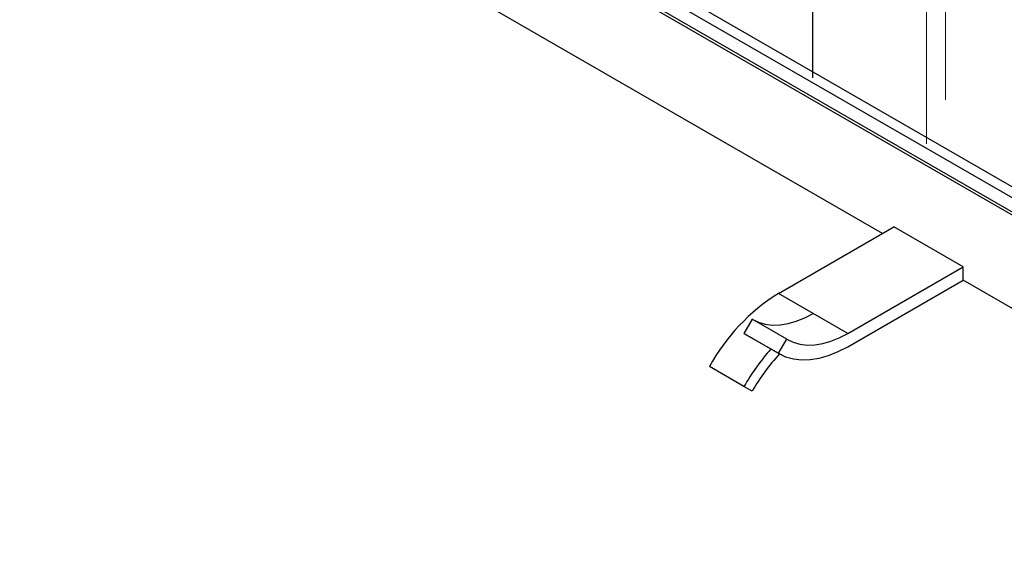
# Model space of a CAD drawing. Header units: millimetres. Extents: x 200 to 5740, y 200 to 4000.
# Tile 8 of 33: x 3903 to 4204, y 2238 to 2399. Entities that reach past the tile are written whole.
import ezdxf

# ---------------------------------------------------------------- set-up
doc = ezdxf.new("R2010")
doc.units = ezdxf.units.MM
doc.header["$LTSCALE"] = 20
doc.linetypes.add('CENTERX2', pattern=[20.32, 12.7, -2.54, 2.54, -2.54])
doc.layers.add('FORMAT', color=7, linetype='Continuous')

msp = doc.modelspace()

# ---------------------------------------------------------------- linework, layer by layer
at = {"color": 7, "linetype": 'Continuous', "lineweight": 25}
for p, q in [((3913.495, 2517.593), (4331.855, 2276.079)), ((4333.264, 2266.544), (3902.636, 2515.141)), ((4333.264, 2267.514), (3904.282, 2515.16)), ((4330.446, 2273.49), (3912.087, 2515.004)), ((4167.093, 2333.894), (3902.636, 2486.562)), ((4135.274, 2315.525), (4170.629, 2335.935)), ((4191.843, 2323.689), (4170.629, 2335.935)), ((4156.487, 2303.279), (4191.843, 2323.689)), ((4191.843, 2319.606), (4191.843, 2323.689)), ((4156.487, 2299.196), (4191.843, 2319.606)), ((4333.264, 2237.966), (4191.843, 2319.606)), ((4145.881, 2309.402), (4135.274, 2315.525)), ((4156.487, 2303.279), (4145.881, 2309.402)), ((4127.178, 2307.604), (4124.668, 2303.28)), ((4137.785, 2301.481), (4127.178, 2307.604)), ((4124.668, 2303.28), (4135.274, 2297.157)), ((4124.668, 2303.28), (4124.757, 2303.228)), ((4124.757, 2303.228), (4135.364, 2297.104)), ((4135.274, 2297.157), (4137.785, 2301.481)), ((4124.668, 2286.949), (4114.061, 2293.072)), ((4127.178, 2285.524), (4124.668, 2286.949))]:
    msp.add_line(p, q, dxfattribs=at)
at = {"color": 7, "linetype": 'Continuous', "lineweight": 25, "flags": 128}
for points in [[(4127.337, 2307.512), (4129.097, 2306.688), (4131.179, 2306.094), (4133.404, 2305.828), (4135.75, 2305.893), (4138.195, 2306.289), (4140.715, 2307.011), (4143.285, 2308.052), (4145.881, 2309.402)], [(4137.785, 2301.481), (4139.703, 2300.565), (4141.785, 2299.971), (4144.01, 2299.705), (4146.357, 2299.77), (4148.802, 2300.166), (4151.322, 2300.887), (4153.892, 2301.929), (4156.487, 2303.279)], [(4135.274, 2297.157), (4137.45, 2296.117), (4139.812, 2295.444), (4142.335, 2295.143), (4144.997, 2295.217), (4147.77, 2295.665), (4150.628, 2296.484), (4153.544, 2297.665), (4156.487, 2299.196)]]:
    msp.add_lwpolyline(points, dxfattribs=at)
at = {"color": 7, "linetype": 'Continuous', "lineweight": 25}
for centre, radius, start, end in [((4167.586, 2263.75), 61.031, 121.9675, 151.28488), ((4185.716, 2252.075), 70.307, 138.66281, 150.26225), ((4180.795, 2254.901), 61.746, 137.05124, 150.26828)]:
    msp.add_arc(centre, radius, start, end, dxfattribs=at)
at = {"layer": 'FORMAT', "linetype": 'CENTERX2', "lineweight": 18}
for p, q in [((4145.722, 2381.6), (4145.722, 2469.234)), ((4145.768, 2381.681), (4145.768, 2469.315)), ((4186.478, 2374.943), (4186.478, 2462.576)), ((4180.646, 2361.439), (4180.646, 2449.073))]:
    msp.add_line(p, q, dxfattribs=at)

doc.saveas('drawing.dxf')
